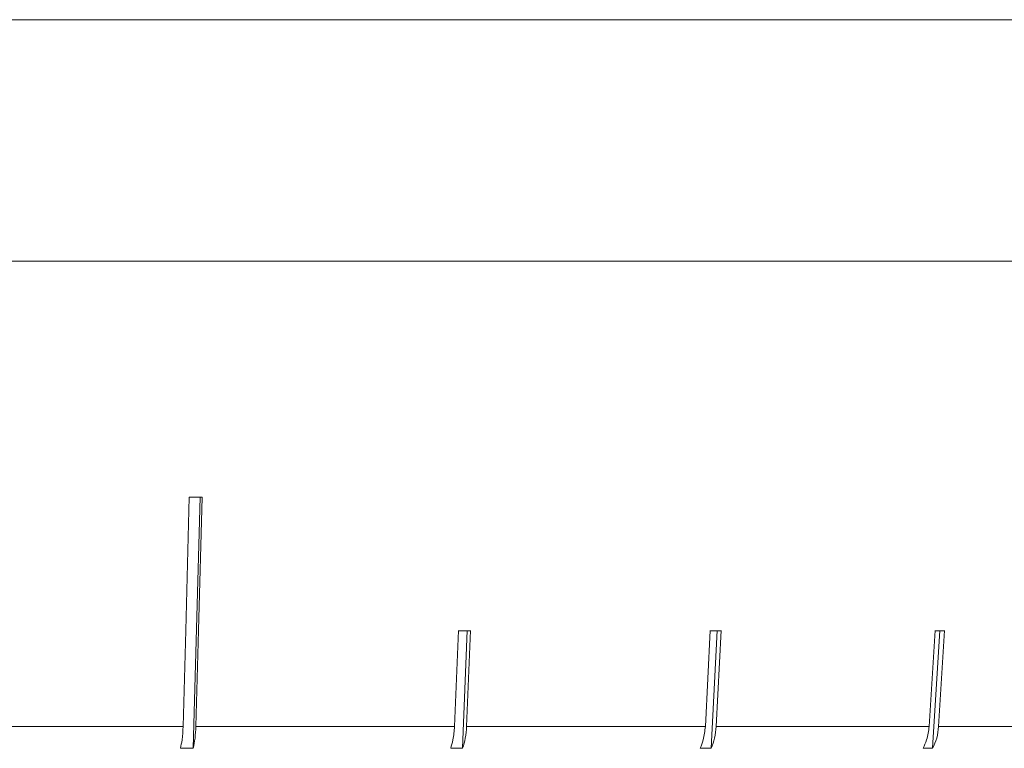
# Model space of a CAD drawing. Header units: inches. Extents: x -4.1 to 22.8, y -8.3 to 17.7.
# Tile 98 of 130: x 12.908 to 13.641, y 0.896 to 1.439. Entities that reach past the tile are written whole.
import ezdxf

# ---------------------------------------------------------------- set-up
doc = ezdxf.new("R2010")
doc.units = ezdxf.units.IN
doc.header["$MEASUREMENT"] = 0

msp = doc.modelspace()

# ---------------------------------------------------------------- linework, layer by layer
at = {"color": 7, "linetype": 'Continuous', "lineweight": 15}
for p, q in [((11.13614, 1.43919), (14.07214, 1.43919)), ((13.00903, 1.43919), (12.90799, 1.43919)), ((13.15431, 1.43919), (13.05645, 1.43919)), ((13.29356, 1.43919), (13.19996, 1.43919)), ((13.42526, 1.43919), (13.33693, 1.43919)), ((13.54796, 1.43919), (13.46588, 1.43919)), ((13.66032, 1.43919), (13.58539, 1.43919)), ((14.07214, 1.25919), (11.13614, 1.25919)), ((13.0372, 0.89612), (13.04226, 1.08343)), ((13.23468, 0.98381), (13.23185, 0.91248)), ((13.23783, 0.89612), (13.24132, 0.98381)), ((13.24076, 0.91248), (13.24359, 0.98381)), ((13.42223, 0.98381), (13.41856, 0.91248)), ((13.42287, 0.89612), (13.42738, 0.98381)), ((13.42665, 0.91248), (13.43032, 0.98381)), ((13.58964, 0.98381), (13.58522, 0.91248)), ((13.58774, 0.89612), (13.59316, 0.98381)), ((13.59229, 0.91248), (13.59671, 0.98381)), ((12.8269, 0.91248), (13.02968, 0.91248)), ((13.03919, 0.91248), (13.23185, 0.91248)), ((13.24076, 0.91248), (13.41856, 0.91248)), ((13.42665, 0.91248), (13.58522, 0.91248)), ((13.59229, 0.91248), (13.72773, 0.91248)), ((13.0372, 0.89612), (13.02769, 0.89612)), ((13.23783, 0.89612), (13.22892, 0.89612)), ((13.42287, 0.89612), (13.41478, 0.89612)), ((13.58774, 0.89612), (13.58067, 0.89612))]:
    msp.add_line(p, q, dxfattribs=at)
at = {"color": 7, "linetype": 'Continuous', "lineweight": 15, "flags": 128}
for points in [[(13.0343, 1.08343), (13.03161, 0.984), (13.02968, 0.91248)], [(13.03919, 0.91248), (13.04112, 0.984), (13.04381, 1.08343)]]:
    msp.add_lwpolyline(points, dxfattribs=at)
at = {"color": 7, "linetype": 'Continuous', "lineweight": 15}
for centre, major_axis, ratio, start_param, end_param in [((12.60078, 1.20751), (1.41825, -0.03861), 0.083147, 5.025295, 5.032346), ((12.59924, 1.10712), (1.40946, -0.05633), 0.077831, 5.183203, 5.190298), ((12.59779, 1.10712), (1.40947, -0.07285), 0.070593, 5.340823, 5.347917), ((12.59651, 1.10712), (1.40947, -0.08753), 0.061627, 5.498082, 5.505176)]:
    msp.add_ellipse(centre, major_axis=major_axis, ratio=ratio, start_param=start_param, end_param=end_param, dxfattribs=at)
for points, knots in [([(13.02968, 0.91248), (13.02949, 0.90902), (13.02917, 0.90309), (13.02812, 0.89816), (13.02769, 0.89612)], [0, 0, 0, 0, 0.5853489, 1, 1, 1, 1]), ([(13.0372, 0.89612), (13.03771, 0.89859), (13.03874, 0.90358), (13.03904, 0.9095), (13.03919, 0.91248)], [0, 0, 0, 0, 0.4969012, 1, 1, 1, 1]), ([(13.23185, 0.91248), (13.23157, 0.90902), (13.2311, 0.90309), (13.22956, 0.89816), (13.22892, 0.89612)], [0, 0, 0, 0, 0.585349, 1, 1, 1, 1]), ([(13.23783, 0.89612), (13.23859, 0.89859), (13.2401, 0.90358), (13.24054, 0.9095), (13.24076, 0.91248)], [0, 0, 0, 0, 0.496849, 1, 1, 1, 1]), ([(13.41856, 0.91248), (13.4182, 0.90902), (13.41759, 0.90309), (13.4156, 0.89816), (13.41478, 0.89612)], [0, 0, 0, 0, 0.585348, 1, 1, 1, 1]), ([(13.42287, 0.89612), (13.42384, 0.89859), (13.4258, 0.90358), (13.42637, 0.9095), (13.42665, 0.91248)], [0, 0, 0, 0, 0.496779, 1, 1, 1, 1]), ([(13.58522, 0.91248), (13.58479, 0.90902), (13.58406, 0.90309), (13.58166, 0.89816), (13.58067, 0.89612)], [0, 0, 0, 0, 0.585348, 1, 1, 1, 1]), ([(13.58774, 0.89612), (13.58891, 0.89859), (13.59127, 0.90358), (13.59195, 0.9095), (13.59229, 0.91248)], [0, 0, 0, 0, 0.496656, 1, 1, 1, 1])]:
    msp.add_open_spline(points, degree=3, knots=knots, dxfattribs=at)

doc.saveas('drawing.dxf')
